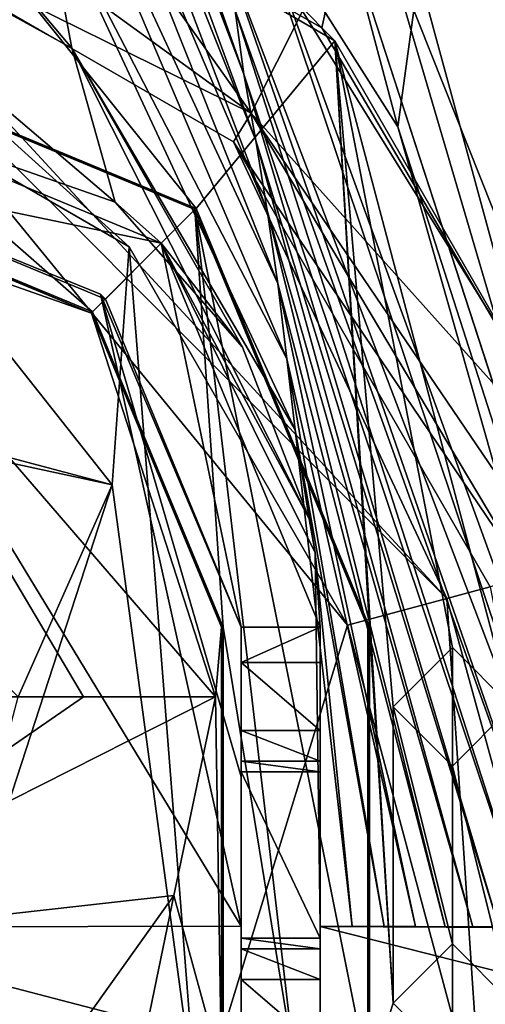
# Model space of a CAD drawing. Extents: x -65 to 446, y -88 to 1318.
# Tile 4 of 229: x -51 to -46, y -81 to -71. Entities that reach past the tile are written whole.
import ezdxf

# ---------------------------------------------------------------- set-up
doc = ezdxf.new("R2010")
doc.units = 0
doc.header["$LTSCALE"] = 65.185185
for name, color, linetype in [('1013', 7, 'CONTINUOUS'), ('1041', 7, 'CONTINUOUS'), ('1044', 7, 'CONTINUOUS'), ('1097', 7, 'CONTINUOUS'), ('1129', 7, 'CONTINUOUS'), ('1133', 7, 'CONTINUOUS'), ('1141', 7, 'CONTINUOUS'), ('1186', 7, 'CONTINUOUS'), ('1188', 7, 'CONTINUOUS'), ('1201', 7, 'CONTINUOUS'), ('1241', 7, 'CONTINUOUS'), ('1242', 7, 'CONTINUOUS'), ('1248', 7, 'CONTINUOUS'), ('1257', 7, 'CONTINUOUS'), ('1272', 7, 'CONTINUOUS'), ('1291', 7, 'CONTINUOUS'), ('1302', 7, 'CONTINUOUS'), ('1340', 7, 'CONTINUOUS'), ('1348', 7, 'CONTINUOUS'), ('1360', 7, 'CONTINUOUS'), ('1373', 7, 'CONTINUOUS'), ('1382', 7, 'CONTINUOUS'), ('1413', 7, 'CONTINUOUS'), ('1424', 7, 'CONTINUOUS'), ('1447', 7, 'CONTINUOUS'), ('1454', 7, 'CONTINUOUS'), ('1457', 7, 'CONTINUOUS'), ('1467', 7, 'CONTINUOUS'), ('1471', 7, 'CONTINUOUS'), ('1486', 7, 'CONTINUOUS'), ('1488', 7, 'CONTINUOUS'), ('1493', 7, 'CONTINUOUS'), ('801', 7, 'CONTINUOUS'), ('803', 7, 'CONTINUOUS'), ('811', 7, 'CONTINUOUS'), ('813', 7, 'CONTINUOUS'), ('824', 7, 'CONTINUOUS'), ('897', 7, 'CONTINUOUS'), ('936', 7, 'CONTINUOUS'), ('947', 7, 'CONTINUOUS'), ('967', 7, 'CONTINUOUS')]:
    doc.layers.add(name, color=color, linetype=linetype)

msp = doc.modelspace()

# ---------------------------------------------------------------- linework, layer by layer
at = {"layer": '1013', "color": 7, "linetype": 'CONTINUOUS'}
for points in [[(-53.3398, -72.7942, 6.8), (-53.1698, -73.0536, 6.8), (-50.158, -74.1121, 6.8), (-53.3398, -72.7942, 6.8)], [(-53.1698, -73.0536, 6.8), (-48.9, -78, 6.8), (-50.158, -74.1121, 6.8), (-53.1698, -73.0536, 6.8)], [(-50.158, -74.1121, 6.8), (-48.9, -78, 6.8), (-48.8398, -77.2942, 6.8), (-50.158, -74.1121, 6.8)], [(-48.9, -78, 6.8), (-48.8398, -81.7716, 6.8), (-48.8398, -77.2942, 6.8), (-48.9, -78, 6.8)], [(-48.8398, -81.7716, 6.8), (-48.9, -78, 6.8), (-49.3218, -80.01, 6.8), (-48.8398, -81.7716, 6.8)], [(-50.516, -81.6809, 6.8), (-49.678, -81.7278, 6.8), (-49.3218, -80.01, 6.8), (-50.516, -81.6809, 6.8)], [(-49.678, -81.7278, 6.8), (-48.8398, -81.7716, 6.8), (-49.3218, -80.01, 6.8), (-49.678, -81.7278, 6.8)]]:
    msp.add_3dface(points, dxfattribs=at)
at = {"layer": '1041', "color": 7, "linetype": 'CONTINUOUS'}
for points in [[(-49.11, -73.0634, 5.8), (-53.3398, -71.3116, 5.8), (-50.1454, -74.1, 5.8), (-49.11, -73.0634, 5.8)], [(-53.3398, -71.3116, 5.8), (-53.3398, -72.7767, 5.8), (-50.1454, -74.1, 5.8), (-53.3398, -71.3116, 5.8)], [(-48.8224, -77.2942, 5.8), (-49.11, -73.0634, 5.8), (-50.1454, -74.1, 5.8), (-48.8224, -77.2942, 5.8)], [(-47.3573, -77.2942, 5.8), (-49.11, -73.0634, 5.8), (-47.3573, -81.824, 5.8), (-47.3573, -77.2942, 5.8)], [(-47.3573, -81.824, 5.8), (-49.11, -73.0634, 5.8), (-48.0899, -81.7907, 5.8), (-47.3573, -81.824, 5.8)], [(-48.0899, -81.7907, 5.8), (-49.11, -73.0634, 5.8), (-48.8224, -77.2942, 5.8), (-48.0899, -81.7907, 5.8)], [(-48.8224, -81.755, 5.8), (-48.0899, -81.7907, 5.8), (-48.8224, -77.2942, 5.8), (-48.8224, -81.755, 5.8)]]:
    msp.add_3dface(points, dxfattribs=at)
at = {"layer": '1044', "color": 7, "linetype": 'CONTINUOUS'}
for points in [[(-53.3398, -72.7942, 6.8), (-50.158, -74.1121, 6.8), (-53.3398, -72.7767, 5.8), (-53.3398, -72.7942, 6.8)], [(-53.3398, -72.7767, 5.8), (-50.158, -74.1121, 6.8), (-50.1454, -74.1, 5.8), (-53.3398, -72.7767, 5.8)], [(-50.158, -74.1121, 6.8), (-48.8398, -77.2942, 6.8), (-50.1454, -74.1, 5.8), (-50.158, -74.1121, 6.8)], [(-48.8398, -77.2942, 6.8), (-48.8224, -77.2942, 5.8), (-50.1454, -74.1, 5.8), (-48.8398, -77.2942, 6.8)]]:
    msp.add_3dface(points, dxfattribs=at)
at = {"layer": '1097', "color": 7, "linetype": 'CONTINUOUS'}
for points in [[(-56.2675, -74.1732, 4.8), (-53.61, -71.2267, 4.8), (-49.9467, -75.8503, 4.8), (-56.2675, -74.1732, 4.8)], [(-53.61, -71.2267, 4.8), (-49.7761, -73.4403, 4.8), (-49.9467, -75.8503, 4.8), (-53.61, -71.2267, 4.8)], [(-49.9467, -75.8503, 4.8), (-49.7761, -73.4403, 4.8), (-49.0877, -82.2341, 4.8), (-49.9467, -75.8503, 4.8)], [(-49.7761, -73.4403, 4.8), (-47.5632, -77.2735, 4.8), (-49.0877, -82.2341, 4.8), (-49.7761, -73.4403, 4.8)], [(-51.9744, -82.0672, 4.8), (-49.9467, -75.8503, 4.8), (-49.0877, -82.2341, 4.8), (-51.9744, -82.0672, 4.8)], [(-47.5632, -77.2735, 4.8), (-46.1991, -82.3642, 4.8), (-49.0877, -82.2341, 4.8), (-47.5632, -77.2735, 4.8)]]:
    msp.add_3dface(points, dxfattribs=at)
at = {"layer": '1129', "color": 7, "linetype": 'CONTINUOUS'}
for points in [[(-47.824, -71.2247, -5.4066), (-52.8468, -68.3786, -1.6857), (-47.6922, -71.3544, 6.8), (-47.824, -71.2247, -5.4066)], [(-52.8468, -68.3786, -1.6857), (-52.8468, -68.3786, 6.8), (-47.6922, -71.3544, 6.8), (-52.8468, -68.3786, -1.6857)], [(-44.7151, -76.5104, -7.1241), (-47.824, -71.2247, -5.4066), (-44.7151, -76.5104, 6.8), (-44.7151, -76.5104, -7.1241)], [(-47.824, -71.2247, -5.4066), (-47.6922, -71.3544, 6.8), (-44.7151, -76.5104, 6.8), (-47.824, -71.2247, -5.4066)]]:
    msp.add_3dface(points, dxfattribs=at)
at = {"layer": '1133', "color": 7, "linetype": 'CONTINUOUS'}
for points in [[(-53.222, -69.7787, 3.3523), (-50.7204, -70.5051, -4.6515), (-48.5395, -72.0865, -6.1812), (-53.222, -69.7787, 3.3523)], [(-53.222, -69.7787, 3.3523), (-48.5395, -72.0865, -6.1812), (-48.7164, -72.38, 3.3523), (-53.222, -69.7787, 3.3523)], [(-48.5395, -72.0865, -6.1812), (-45.7374, -76.7843, -7.8474), (-48.7164, -72.38, 3.3523), (-48.5395, -72.0865, -6.1812)], [(-48.7164, -72.38, 3.3523), (-45.7374, -76.7843, -7.8474), (-46.1152, -76.8855, 3.3523), (-48.7164, -72.38, 3.3523)]]:
    msp.add_3dface(points, dxfattribs=at)
at = {"layer": '1141', "color": 7, "linetype": 'CONTINUOUS'}
for points in [[(-47.4661, -69.5999, -5.4915), (-44.7151, -76.5104, -7.1241), (-43, -65.1, -6.8648), (-47.4661, -69.5999, -5.4915)], [(-52.8468, -68.3786, -1.6857), (-47.824, -71.2247, -5.4066), (-50.8695, -68.0827, -3.3109), (-52.8468, -68.3786, -1.6857)], [(-50.8695, -68.0827, -3.3109), (-47.824, -71.2247, -5.4066), (-47.4661, -69.5999, -5.4915), (-50.8695, -68.0827, -3.3109)], [(-47.824, -71.2247, -5.4066), (-44.7151, -76.5104, -7.1241), (-47.4661, -69.5999, -5.4915), (-47.824, -71.2247, -5.4066)]]:
    msp.add_3dface(points, dxfattribs=at)
at = {"layer": '1186', "color": 7, "linetype": 'CONTINUOUS'}
for points in [[(-51.3749, -78, 5.7749), (-50.2394, -78, 6.5336), (-53.1698, -73.0536, 6.8), (-51.3749, -78, 5.7749)], [(-50.2394, -78, 6.5336), (-48.9, -78, 6.8), (-53.1698, -73.0536, 6.8), (-50.2394, -78, 6.5336)]]:
    msp.add_3dface(points, dxfattribs=at)
at = {"layer": '1188', "color": 7, "linetype": 'CONTINUOUS'}
for points in [[(-51.3749, -78, 5.7749), (-53.9, -80.5251, 5.7749), (-50.2394, -78, 6.5336), (-51.3749, -78, 5.7749)], [(-50.2394, -78, 6.5336), (-53.9, -80.5251, 5.7749), (-48.9, -78, 6.8), (-50.2394, -78, 6.5336)], [(-48.9, -78, 6.8), (-53.9, -80.5251, 5.7749), (-49.3218, -80.01, 6.8), (-48.9, -78, 6.8)], [(-53.9, -80.5251, 5.7749), (-50.516, -81.6809, 6.8), (-49.3218, -80.01, 6.8), (-53.9, -80.5251, 5.7749)], [(-53.3285, -81.4836, 6.4764), (-50.516, -81.6809, 6.8), (-53.9, -80.5251, 5.7749), (-53.3285, -81.4836, 6.4764)]]:
    msp.add_3dface(points, dxfattribs=at)
at = {"layer": '1201', "color": 7, "linetype": 'CONTINUOUS'}
for points in [[(-47.3398, -81.8423, 6.8), (-47.3398, -77.2942, 6.8), (-47.3573, -81.824, 5.8), (-47.3398, -81.8423, 6.8)], [(-47.3398, -77.2942, 6.8), (-47.3573, -77.2942, 5.8), (-47.3573, -81.824, 5.8), (-47.3398, -77.2942, 6.8)]]:
    msp.add_3dface(points, dxfattribs=at)
at = {"layer": '1241', "color": 7, "linetype": 'CONTINUOUS'}
for points in [[(-46.4999, -80.5, 6.8), (-47.1, -81.1, 6.8), (-46.5001, -80.5, 9.8), (-46.4999, -80.5, 6.8)], [(-47.1, -81.1, 6.8), (-47.1, -81.1, 9.8), (-46.5001, -80.5, 9.8), (-47.1, -81.1, 6.8)], [(-45.9, -81.1, 9.8), (-46.4999, -80.5, 6.8), (-46.5001, -80.5, 9.8), (-45.9, -81.1, 9.8)], [(-45.9, -81.1, 6.8), (-46.4999, -80.5, 6.8), (-45.9, -81.1, 9.8), (-45.9, -81.1, 6.8)]]:
    msp.add_3dface(points, dxfattribs=at)
at = {"layer": '1242', "color": 7, "linetype": 'CONTINUOUS'}
for points in [[(-47.1, -81.1, 6.8), (-46.5001, -81.7, 6.8), (-47.1, -81.1, 9.8), (-47.1, -81.1, 6.8)], [(-47.1, -81.1, 9.8), (-46.5001, -81.7, 6.8), (-46.4999, -81.7, 9.8), (-47.1, -81.1, 9.8)], [(-46.5001, -81.7, 6.8), (-45.9, -81.1, 6.8), (-46.4999, -81.7, 9.8), (-46.5001, -81.7, 6.8)], [(-46.4999, -81.7, 9.8), (-45.9, -81.1, 6.8), (-45.9, -81.1, 9.8), (-46.4999, -81.7, 9.8)]]:
    msp.add_3dface(points, dxfattribs=at)
at = {"layer": '1248', "color": 7, "linetype": 'CONTINUOUS'}
for points in [[(-49.0967, -73.0521, 6.8), (-53.3398, -71.2942, 6.8), (-49.11, -73.0634, 5.8), (-49.0967, -73.0521, 6.8)], [(-53.3398, -71.2942, 6.8), (-53.3398, -71.3116, 5.8), (-49.11, -73.0634, 5.8), (-53.3398, -71.2942, 6.8)], [(-47.3573, -77.2942, 5.8), (-49.0967, -73.0521, 6.8), (-49.11, -73.0634, 5.8), (-47.3573, -77.2942, 5.8)], [(-47.3398, -77.2942, 6.8), (-49.0967, -73.0521, 6.8), (-47.3573, -77.2942, 5.8), (-47.3398, -77.2942, 6.8)]]:
    msp.add_3dface(points, dxfattribs=at)
at = {"layer": '1257', "color": 7, "linetype": 'CONTINUOUS'}
for points in [[(-50.7204, -70.5051, -4.6515), (-50.5313, -69.2734, -6.0302), (-48.5395, -72.0865, -6.1812), (-50.7204, -70.5051, -4.6515)], [(-50.5313, -69.2734, -6.0302), (-48.0172, -71.0567, -7.5444), (-48.5395, -72.0865, -6.1812), (-50.5313, -69.2734, -6.0302)], [(-48.0172, -71.0567, -7.5444), (-44.7624, -76.2997, -9.2153), (-48.5395, -72.0865, -6.1812), (-48.0172, -71.0567, -7.5444)], [(-44.7624, -76.2997, -9.2153), (-45.4686, -76.6031, -8.6977), (-48.5395, -72.0865, -6.1812), (-44.7624, -76.2997, -9.2153)], [(-45.4686, -76.6031, -8.6977), (-45.7374, -76.7843, -7.8474), (-48.5395, -72.0865, -6.1812), (-45.4686, -76.6031, -8.6977)]]:
    msp.add_3dface(points, dxfattribs=at)
at = {"layer": '1272', "color": 7, "linetype": 'CONTINUOUS'}
for points in [[(-45.2878, -80.3367, 19.629), (-42.5, -81.6759, 14.8064), (-47.8398, -80.3236, 19.4838), (-45.2878, -80.3367, 19.629)], [(-47.8398, -80.3236, 19.4838), (-42.5, -81.6759, 14.8064), (-47.8398, -81.5667, 14.9369), (-47.8398, -80.3236, 19.4838)]]:
    msp.add_3dface(points, dxfattribs=at)
at = {"layer": '1291', "color": 7, "linetype": 'CONTINUOUS'}
for points in [[(-47.0537, -72.2277, 18.7881), (-48.5598, -69.8535, 18.5259), (-50.2581, -60.1965, 17.5236), (-47.0537, -72.2277, 18.7881)], [(-48.7002, -71.0471, 18.6391), (-48.6116, -71.6918, 18.7129), (-52.2554, -61.3864, 17.5957), (-48.7002, -71.0471, 18.6391)], [(-52.2554, -61.3864, 17.5957), (-48.6116, -71.6918, 18.7129), (-51.9502, -62.9429, 17.7719), (-52.2554, -61.3864, 17.5957)], [(-48.6116, -71.6918, 18.7129), (-48.4904, -72.3646, 18.7919), (-51.9502, -62.9429, 17.7719), (-48.6116, -71.6918, 18.7129)], [(-51.9502, -62.9429, 17.7719), (-48.4904, -72.3646, 18.7919), (-51.616, -64.5529, 17.9565), (-51.9502, -62.9429, 17.7719)], [(-48.4904, -72.3646, 18.7919), (-48.3752, -73.0724, 18.8724), (-51.616, -64.5529, 17.9565), (-48.4904, -72.3646, 18.7919)], [(-51.616, -64.5529, 17.9565), (-48.3752, -73.0724, 18.8724), (-51.2902, -66.2409, 18.1436), (-51.616, -64.5529, 17.9565)], [(-48.3752, -73.0724, 18.8724), (-48.2699, -73.8127, 18.9505), (-51.2902, -66.2409, 18.1436), (-48.3752, -73.0724, 18.8724)], [(-51.2902, -66.2409, 18.1436), (-48.2699, -73.8127, 18.9505), (-50.9724, -67.9977, 18.3241), (-51.2902, -66.2409, 18.1436)], [(-50.6641, -69.7816, 18.4861), (-50.3579, -71.4302, 18.6185), (-54.5758, -66.4238, 17.8599), (-50.6641, -69.7816, 18.4861)], [(-54.5758, -66.4238, 17.8599), (-50.3579, -71.4302, 18.6185), (-54.3087, -69.2489, 18.0351), (-54.5758, -66.4238, 17.8599)], [(-48.2699, -73.8127, 18.9505), (-48.1781, -74.5768, 19.0208), (-50.9724, -67.9977, 18.3241), (-48.2699, -73.8127, 18.9505)], [(-50.9724, -67.9977, 18.3241), (-48.1781, -74.5768, 19.0208), (-50.6641, -69.7816, 18.4861), (-50.9724, -67.9977, 18.3241)], [(-50.3579, -71.4302, 18.6185), (-49.9183, -72.988, 18.7404), (-54.3087, -69.2489, 18.0351), (-50.3579, -71.4302, 18.6185)], [(-54.3087, -69.2489, 18.0351), (-49.9183, -72.988, 18.7404), (-53.3398, -71.7942, 18.2698), (-54.3087, -69.2489, 18.0351)], [(-48.1781, -74.5768, 19.0208), (-48.0916, -75.2946, 19.0777), (-50.6641, -69.7816, 18.4861), (-48.1781, -74.5768, 19.0208)], [(-50.6641, -69.7816, 18.4861), (-48.0916, -75.2946, 19.0777), (-50.3579, -71.4302, 18.6185), (-50.6641, -69.7816, 18.4861)], [(-48.5598, -69.8535, 18.5259), (-45.0509, -80.3277, 19.6341), (-48.7985, -70.4697, 18.5737), (-48.5598, -69.8535, 18.5259)], [(-44.7442, -80.3266, 19.638), (-45.0509, -80.3277, 19.6341), (-48.5598, -69.8535, 18.5259), (-44.7442, -80.3266, 19.638)], [(-47.0537, -72.2277, 18.7881), (-44.7442, -80.3266, 19.638), (-48.5598, -69.8535, 18.5259), (-47.0537, -72.2277, 18.7881)], [(-45.0509, -80.3277, 19.6341), (-45.375, -80.3282, 19.627), (-48.7985, -70.4697, 18.5737), (-45.0509, -80.3277, 19.6341)], [(-48.7985, -70.4697, 18.5737), (-45.375, -80.3282, 19.627), (-48.7002, -71.0471, 18.6391), (-48.7985, -70.4697, 18.5737)], [(-45.375, -80.3282, 19.627), (-45.7159, -80.3283, 19.6164), (-48.7002, -71.0471, 18.6391), (-45.375, -80.3282, 19.627)], [(-48.7002, -71.0471, 18.6391), (-45.7159, -80.3283, 19.6164), (-48.6116, -71.6918, 18.7129), (-48.7002, -71.0471, 18.6391)], [(-48.0916, -75.2946, 19.0777), (-47.9505, -76.1966, 19.1423), (-50.3579, -71.4302, 18.6185), (-48.0916, -75.2946, 19.0777)], [(-50.3579, -71.4302, 18.6185), (-47.9505, -76.1966, 19.1423), (-48.628, -74.4572, 18.9514), (-50.3579, -71.4302, 18.6185)], [(-49.9183, -72.988, 18.7404), (-50.3579, -71.4302, 18.6185), (-48.628, -74.4572, 18.9514), (-49.9183, -72.988, 18.7404)], [(-45.7159, -80.3283, 19.6164), (-46.0275, -80.328, 19.6039), (-48.6116, -71.6918, 18.7129), (-45.7159, -80.3283, 19.6164)], [(-48.6116, -71.6918, 18.7129), (-46.0275, -80.328, 19.6039), (-48.4904, -72.3646, 18.7919), (-48.6116, -71.6918, 18.7129)], [(-44.4448, -80.3248, 19.6392), (-44.7442, -80.3266, 19.638), (-47.0537, -72.2277, 18.7881), (-44.4448, -80.3248, 19.6392)], [(-46.0275, -80.328, 19.6039), (-46.2926, -80.3276, 19.5913), (-48.4904, -72.3646, 18.7919), (-46.0275, -80.328, 19.6039)], [(-48.4904, -72.3646, 18.7919), (-46.2926, -80.3276, 19.5913), (-48.3752, -73.0724, 18.8724), (-48.4904, -72.3646, 18.7919)], [(-46.2926, -80.3276, 19.5913), (-46.5729, -80.3271, 19.576), (-48.3752, -73.0724, 18.8724), (-46.2926, -80.3276, 19.5913)], [(-48.3752, -73.0724, 18.8724), (-46.5729, -80.3271, 19.576), (-48.2699, -73.8127, 18.9505), (-48.3752, -73.0724, 18.8724)], [(-46.5729, -80.3271, 19.576), (-46.8736, -80.3264, 19.5575), (-48.2699, -73.8127, 18.9505), (-46.5729, -80.3271, 19.576)], [(-48.2699, -73.8127, 18.9505), (-46.8736, -80.3264, 19.5575), (-48.1781, -74.5768, 19.0208), (-48.2699, -73.8127, 18.9505)], [(-46.8736, -80.3264, 19.5575), (-47.1911, -80.3255, 19.5356), (-48.1781, -74.5768, 19.0208), (-46.8736, -80.3264, 19.5575)], [(-48.1781, -74.5768, 19.0208), (-47.1911, -80.3255, 19.5356), (-48.0916, -75.2946, 19.0777), (-48.1781, -74.5768, 19.0208)], [(-47.1911, -80.3255, 19.5356), (-47.5168, -80.3246, 19.5108), (-48.0916, -75.2946, 19.0777), (-47.1911, -80.3255, 19.5356)], [(-48.0916, -75.2946, 19.0777), (-47.5168, -80.3246, 19.5108), (-47.8916, -76.541, 19.1814), (-48.0916, -75.2946, 19.0777)], [(-47.9505, -76.1966, 19.1423), (-48.0916, -75.2946, 19.0777), (-47.8916, -76.541, 19.1814), (-47.9505, -76.1966, 19.1423)], [(-47.8398, -80.3236, 19.4838), (-47.8398, -77.2942, 19.2414), (-47.8916, -76.541, 19.1814), (-47.8398, -80.3236, 19.4838)], [(-47.5168, -80.3246, 19.5108), (-47.8398, -80.3236, 19.4838), (-47.8916, -76.541, 19.1814), (-47.5168, -80.3246, 19.5108)], [(-47.8398, -80.3236, 19.4838), (-47.8398, -78.1813, 19.3156), (-47.8398, -77.2942, 19.2414), (-47.8398, -80.3236, 19.4838)]]:
    msp.add_3dface(points, dxfattribs=at)
at = {"layer": '1302', "color": 7, "linetype": 'CONTINUOUS'}
for points in [[(-48.6398, -81.5452, 14.9248), (-57.8575, -80.3718, 17.3531), (-53.3072, -80.3306, 18.6404), (-48.6398, -81.5452, 14.9248)], [(-48.6398, -80.3216, 19.4064), (-48.6398, -81.5452, 14.9248), (-53.3072, -80.3306, 18.6404), (-48.6398, -80.3216, 19.4064)], [(-57.8584, -81.2171, 14.1158), (-57.8575, -80.3718, 17.3531), (-48.6398, -81.5452, 14.9248), (-57.8584, -81.2171, 14.1158)]]:
    msp.add_3dface(points, dxfattribs=at)
at = {"layer": '1340', "color": 7, "linetype": 'CONTINUOUS'}
msp.add_3dface([(-47.3137, -71.058, 21.6817), (-43.7725, -81.9262, 22.824), (-45.883, -68.9284, 21.4579), (-47.3137, -71.058, 21.6817)], dxfattribs=at)
at = {"layer": '1348', "color": 7, "linetype": 'CONTINUOUS'}
for points in [[(-49.4504, -73.4055, 5.8604), (-53.3398, -72.5942, 5.8604), (-53.3398, -71.7942, 5.8604), (-49.4504, -73.4055, 5.8604)], [(-53.3398, -72.5942, 5.8604), (-49.4504, -73.4055, 5.8604), (-50.0166, -73.9706, 5.8604), (-53.3398, -72.5942, 5.8604)], [(-49.4504, -73.4055, 5.8604), (-48.6398, -77.2942, 5.8604), (-50.0166, -73.9706, 5.8604), (-49.4504, -73.4055, 5.8604)], [(-47.8398, -77.2942, 5.8604), (-48.6398, -77.2942, 5.8604), (-49.4504, -73.4055, 5.8604), (-47.8398, -77.2942, 5.8604)], [(-48.6398, -77.651, 5.8604), (-48.6398, -77.2942, 5.8604), (-47.8398, -77.2942, 5.8604), (-48.6398, -77.651, 5.8604)], [(-48.6398, -77.651, 5.8604), (-47.8398, -77.2942, 5.8604), (-47.8398, -77.651, 5.8604), (-48.6398, -77.651, 5.8604)]]:
    msp.add_3dface(points, dxfattribs=at)
at = {"layer": '1360', "color": 7, "linetype": 'CONTINUOUS'}
for points in [[(-47.0537, -72.2277, 18.7881), (-50.2581, -60.1965, 17.5236), (-44.455, -53.2998, 16.7987), (-47.0537, -72.2277, 18.7881)], [(-44.4448, -80.3248, 19.6392), (-47.0537, -72.2277, 18.7881), (-44.455, -53.2998, 16.7987), (-44.4448, -80.3248, 19.6392)]]:
    msp.add_3dface(points, dxfattribs=at)
at = {"layer": '1373', "color": 7, "linetype": 'CONTINUOUS'}
for points in [[(-48.6398, -80.5503, 6.8081), (-48.6398, -80.4428, 8.8604), (-47.8398, -80.5503, 6.8081), (-48.6398, -80.5503, 6.8081)], [(-47.8398, -80.5503, 6.8081), (-48.6398, -80.4428, 8.8604), (-47.8398, -80.4428, 8.8604), (-47.8398, -80.5503, 6.8081)]]:
    msp.add_3dface(points, dxfattribs=at)
at = {"layer": '1382', "color": 7, "linetype": 'CONTINUOUS'}
for points in [[(-48.6398, -80.8609, 6.1348), (-48.6398, -80.5503, 6.8081), (-47.8398, -80.8604, 6.1352), (-48.6398, -80.8609, 6.1348)], [(-48.6398, -80.5503, 6.8081), (-47.8398, -80.5503, 6.8081), (-47.8398, -80.8604, 6.1352), (-48.6398, -80.5503, 6.8081)], [(-48.6398, -80.8609, 6.1348), (-47.8398, -80.8604, 6.1352), (-47.8398, -81.549, 5.8604), (-48.6398, -80.8609, 6.1348)], [(-48.6398, -81.549, 5.8604), (-48.6398, -80.8609, 6.1348), (-47.8398, -81.549, 5.8604), (-48.6398, -81.549, 5.8604)]]:
    msp.add_3dface(points, dxfattribs=at)
at = {"layer": '1413', "color": 7, "linetype": 'CONTINUOUS'}
for points in [[(-50.0659, -73.9221, 18.8015), (-53.3398, -72.5942, 18.3156), (-50.0166, -73.9706, 5.8604), (-50.0659, -73.9221, 18.8015)], [(-53.3398, -72.5942, 18.3156), (-53.3398, -72.5942, 5.8604), (-50.0166, -73.9706, 5.8604), (-53.3398, -72.5942, 18.3156)], [(-48.6398, -77.2942, 19.1845), (-50.0659, -73.9221, 18.8015), (-48.6398, -77.2942, 5.8604), (-48.6398, -77.2942, 19.1845)], [(-48.6398, -77.2942, 5.8604), (-50.0659, -73.9221, 18.8015), (-50.0166, -73.9706, 5.8604), (-48.6398, -77.2942, 5.8604)]]:
    msp.add_3dface(points, dxfattribs=at)
at = {"layer": '1424', "color": 7, "linetype": 'CONTINUOUS'}
for points in [[(-48.6398, -80.3216, 19.4064), (-53.3072, -80.3306, 18.6404), (-53.3398, -72.5942, 18.3156), (-48.6398, -80.3216, 19.4064)], [(-50.0659, -73.9221, 18.8015), (-48.6398, -80.3216, 19.4064), (-53.3398, -72.5942, 18.3156), (-50.0659, -73.9221, 18.8015)], [(-48.6398, -78.8076, 19.2993), (-48.6398, -80.3216, 19.4064), (-50.0659, -73.9221, 18.8015), (-48.6398, -78.8076, 19.2993)], [(-48.6398, -77.2942, 19.1845), (-48.6398, -78.8076, 19.2993), (-50.0659, -73.9221, 18.8015), (-48.6398, -77.2942, 19.1845)]]:
    msp.add_3dface(points, dxfattribs=at)
at = {"layer": '1447', "color": 7, "linetype": 'CONTINUOUS'}
for points in [[(-48.6398, -78.3396, 6.1352), (-48.6398, -77.651, 5.8604), (-47.8398, -78.3391, 6.1348), (-48.6398, -78.3396, 6.1352)], [(-48.6398, -77.651, 5.8604), (-47.8398, -77.651, 5.8604), (-47.8398, -78.3391, 6.1348), (-48.6398, -77.651, 5.8604)], [(-48.6398, -78.3396, 6.1352), (-47.8398, -78.3391, 6.1348), (-47.8398, -78.6497, 6.8081), (-48.6398, -78.3396, 6.1352)], [(-48.6398, -78.6497, 6.8081), (-48.6398, -78.3396, 6.1352), (-47.8398, -78.6497, 6.8081), (-48.6398, -78.6497, 6.8081)]]:
    msp.add_3dface(points, dxfattribs=at)
at = {"layer": '1454', "color": 7, "linetype": 'CONTINUOUS'}
for points in [[(-48.6398, -80.4428, 8.8604), (-48.6398, -78.7572, 8.8604), (-47.8398, -80.4428, 8.8604), (-48.6398, -80.4428, 8.8604)], [(-47.8398, -80.4428, 8.8604), (-48.6398, -78.7572, 8.8604), (-47.8398, -78.7572, 8.8604), (-47.8398, -80.4428, 8.8604)]]:
    msp.add_3dface(points, dxfattribs=at)
at = {"layer": '1457', "color": 7, "linetype": 'CONTINUOUS'}
for points in [[(-47.8398, -81.5667, 14.9369), (-47.8398, -82.6388, 10.3468), (-47.8398, -77.2942, 19.2414), (-47.8398, -81.5667, 14.9369)], [(-47.8398, -78.1813, 19.3156), (-47.8398, -81.5667, 14.9369), (-47.8398, -77.2942, 19.2414), (-47.8398, -78.1813, 19.3156)], [(-47.8398, -82.6388, 10.3468), (-47.8398, -81.7135, 10.3468), (-47.8398, -77.2942, 19.2414), (-47.8398, -82.6388, 10.3468)], [(-47.8398, -81.7135, 10.3468), (-47.8398, -80.4428, 8.8604), (-47.8398, -77.2942, 19.2414), (-47.8398, -81.7135, 10.3468)], [(-47.8398, -77.2942, 19.2414), (-47.8398, -80.4428, 8.8604), (-47.8398, -78.7572, 8.8604), (-47.8398, -77.2942, 19.2414)], [(-47.8398, -77.2942, 5.8604), (-47.8398, -77.2942, 19.2414), (-47.8398, -77.651, 5.8604), (-47.8398, -77.2942, 5.8604)], [(-47.8398, -77.651, 5.8604), (-47.8398, -77.2942, 19.2414), (-47.8398, -78.3391, 6.1348), (-47.8398, -77.651, 5.8604)], [(-47.8398, -78.3391, 6.1348), (-47.8398, -77.2942, 19.2414), (-47.8398, -78.6497, 6.8081), (-47.8398, -78.3391, 6.1348)], [(-47.8398, -78.6497, 6.8081), (-47.8398, -77.2942, 19.2414), (-47.8398, -78.7572, 8.8604), (-47.8398, -78.6497, 6.8081)], [(-47.8398, -80.3236, 19.4838), (-47.8398, -81.5667, 14.9369), (-47.8398, -78.1813, 19.3156), (-47.8398, -80.3236, 19.4838)], [(-47.8398, -80.4428, 8.8604), (-47.8398, -81.7135, 10.3468), (-47.8398, -81.7135, 5.8604), (-47.8398, -80.4428, 8.8604)], [(-47.8398, -80.5503, 6.8081), (-47.8398, -80.4428, 8.8604), (-47.8398, -81.7135, 5.8604), (-47.8398, -80.5503, 6.8081)], [(-47.8398, -80.5503, 6.8081), (-47.8398, -81.7135, 5.8604), (-47.8398, -80.8604, 6.1352), (-47.8398, -80.5503, 6.8081)], [(-47.8398, -80.8604, 6.1352), (-47.8398, -81.7135, 5.8604), (-47.8398, -81.549, 5.8604), (-47.8398, -80.8604, 6.1352)]]:
    msp.add_3dface(points, dxfattribs=at)
at = {"layer": '1467', "color": 7, "linetype": 'CONTINUOUS'}
for points in [[(-48.6398, -78.7572, 8.8604), (-48.6398, -78.6497, 6.8081), (-47.8398, -78.7572, 8.8604), (-48.6398, -78.7572, 8.8604)], [(-48.6398, -78.6497, 6.8081), (-47.8398, -78.6497, 6.8081), (-47.8398, -78.7572, 8.8604), (-48.6398, -78.6497, 6.8081)]]:
    msp.add_3dface(points, dxfattribs=at)
at = {"layer": '1471', "color": 7, "linetype": 'CONTINUOUS'}
for points in [[(-53.3398, -71.7942, 18.2698), (-49.9183, -72.988, 18.7404), (-53.3398, -71.7942, 5.8604), (-53.3398, -71.7942, 18.2698)], [(-49.9183, -72.988, 18.7404), (-49.4504, -73.4055, 5.8604), (-53.3398, -71.7942, 5.8604), (-49.9183, -72.988, 18.7404)], [(-49.9183, -72.988, 18.7404), (-48.628, -74.4572, 18.9514), (-49.4504, -73.4055, 5.8604), (-49.9183, -72.988, 18.7404)], [(-47.8398, -77.2942, 19.2414), (-47.8398, -77.2942, 5.8604), (-49.4504, -73.4055, 5.8604), (-47.8398, -77.2942, 19.2414)], [(-47.8916, -76.541, 19.1814), (-47.8398, -77.2942, 19.2414), (-49.4504, -73.4055, 5.8604), (-47.8916, -76.541, 19.1814)], [(-47.9505, -76.1966, 19.1423), (-47.8916, -76.541, 19.1814), (-49.4504, -73.4055, 5.8604), (-47.9505, -76.1966, 19.1423)], [(-48.628, -74.4572, 18.9514), (-47.9505, -76.1966, 19.1423), (-49.4504, -73.4055, 5.8604), (-48.628, -74.4572, 18.9514)]]:
    msp.add_3dface(points, dxfattribs=at)
at = {"layer": '1486', "color": 7, "linetype": 'CONTINUOUS'}
msp.add_3dface([(-51.1247, -81.9769, 22.1845), (-43.7753, -81.9272, 22.8241), (-52.0039, -51.7428, 19.6516), (-51.1247, -81.9769, 22.1845)], dxfattribs=at)
at = {"layer": '1488', "color": 7, "linetype": 'CONTINUOUS'}
for points in [[(-43.7753, -81.9272, 22.8241), (-50.2718, -59.8483, 20.5035), (-52.0039, -51.7428, 19.6516), (-43.7753, -81.9272, 22.8241)], [(-47.3137, -71.058, 21.6817), (-50.2718, -59.8483, 20.5035), (-43.7753, -81.9272, 22.8241), (-47.3137, -71.058, 21.6817)], [(-47.3137, -71.058, 21.6817), (-43.7753, -81.9272, 22.8241), (-43.7725, -81.9262, 22.824), (-47.3137, -71.058, 21.6817)]]:
    msp.add_3dface(points, dxfattribs=at)
at = {"layer": '1493', "color": 7, "linetype": 'CONTINUOUS'}
for points in [[(-48.6398, -81.5452, 14.9248), (-48.6398, -80.3216, 19.4064), (-48.6398, -77.2942, 19.1845), (-48.6398, -81.5452, 14.9248)], [(-48.6398, -81.5452, 14.9248), (-48.6398, -77.2942, 19.1845), (-48.6398, -77.2942, 5.8604), (-48.6398, -81.5452, 14.9248)], [(-48.6398, -78.7572, 8.8604), (-48.6398, -81.5452, 14.9248), (-48.6398, -77.2942, 5.8604), (-48.6398, -78.7572, 8.8604)], [(-48.6398, -80.3216, 19.4064), (-48.6398, -78.8076, 19.2993), (-48.6398, -77.2942, 19.1845), (-48.6398, -80.3216, 19.4064)], [(-48.6398, -78.6497, 6.8081), (-48.6398, -78.7572, 8.8604), (-48.6398, -77.2942, 5.8604), (-48.6398, -78.6497, 6.8081)], [(-48.6398, -78.3396, 6.1352), (-48.6398, -78.6497, 6.8081), (-48.6398, -77.2942, 5.8604), (-48.6398, -78.3396, 6.1352)], [(-48.6398, -77.651, 5.8604), (-48.6398, -78.3396, 6.1352), (-48.6398, -77.2942, 5.8604), (-48.6398, -77.651, 5.8604)], [(-48.6398, -81.7135, 10.4013), (-48.6398, -81.5452, 14.9248), (-48.6398, -78.7572, 8.8604), (-48.6398, -81.7135, 10.4013)], [(-48.6398, -80.4428, 8.8604), (-48.6398, -81.7135, 10.4013), (-48.6398, -78.7572, 8.8604), (-48.6398, -80.4428, 8.8604)], [(-48.6398, -81.7135, 10.4013), (-48.6398, -80.4428, 8.8604), (-48.6398, -80.5503, 6.8081), (-48.6398, -81.7135, 10.4013)], [(-48.6398, -80.8609, 6.1348), (-48.6398, -81.7135, 10.4013), (-48.6398, -80.5503, 6.8081), (-48.6398, -80.8609, 6.1348)], [(-48.6398, -81.549, 5.8604), (-48.6398, -81.7135, 10.4013), (-48.6398, -80.8609, 6.1348), (-48.6398, -81.549, 5.8604)]]:
    msp.add_3dface(points, dxfattribs=at)
at = {"layer": '801', "color": 7, "linetype": 'CONTINUOUS'}
msp.add_3dface([(-44.7624, -76.2997, -9.2153), (-48.0172, -71.0567, -7.5444), (-45.6204, -68.2096, -8.3705), (-44.7624, -76.2997, -9.2153)], dxfattribs=at)
at = {"layer": '803', "color": 7, "linetype": 'CONTINUOUS'}
for points in [[(-47.1, -81.1, 9.8), (-46.4999, -81.7, 9.8), (-46.5001, -80.5, 9.8), (-47.1, -81.1, 9.8)], [(-46.4999, -81.7, 9.8), (-45.9, -81.1, 9.8), (-46.5001, -80.5, 9.8), (-46.4999, -81.7, 9.8)]]:
    msp.add_3dface(points, dxfattribs=at)
at = {"layer": '811', "color": 7, "linetype": 'CONTINUOUS'}
for points in [[(-46.4999, -77.5, 6.8), (-47.1, -78.1, 6.8), (-46.5001, -77.5, 9.8), (-46.4999, -77.5, 6.8)], [(-46.5001, -77.5, 9.8), (-47.1, -78.1, 6.8), (-47.1, -78.1, 9.8), (-46.5001, -77.5, 9.8)], [(-45.9, -78.1, 9.8), (-46.4999, -77.5, 6.8), (-46.5001, -77.5, 9.8), (-45.9, -78.1, 9.8)], [(-45.9, -78.1, 6.8), (-46.4999, -77.5, 6.8), (-45.9, -78.1, 9.8), (-45.9, -78.1, 6.8)]]:
    msp.add_3dface(points, dxfattribs=at)
at = {"layer": '813', "color": 7, "linetype": 'CONTINUOUS'}
for points in [[(-48.8398, -81.7716, 6.8), (-48.8224, -81.755, 5.8), (-48.8224, -77.2942, 5.8), (-48.8398, -81.7716, 6.8)], [(-48.8398, -77.2942, 6.8), (-48.8398, -81.7716, 6.8), (-48.8224, -77.2942, 5.8), (-48.8398, -77.2942, 6.8)]]:
    msp.add_3dface(points, dxfattribs=at)
at = {"layer": '824', "color": 7, "linetype": 'CONTINUOUS'}
for points in [[(-53.3403, -70.2202, 4.379), (-53.222, -69.7787, 3.3523), (-46.5567, -77.0038, 4.379), (-53.3403, -70.2202, 4.379)], [(-53.222, -69.7787, 3.3523), (-48.7164, -72.38, 3.3523), (-46.5567, -77.0038, 4.379), (-53.222, -69.7787, 3.3523)], [(-53.61, -71.2267, 4.8), (-53.3403, -70.2202, 4.379), (-49.7761, -73.4403, 4.8), (-53.61, -71.2267, 4.8)], [(-53.3403, -70.2202, 4.379), (-47.5632, -77.2735, 4.8), (-49.7761, -73.4403, 4.8), (-53.3403, -70.2202, 4.379)], [(-47.5632, -77.2735, 4.8), (-53.3403, -70.2202, 4.379), (-46.5567, -77.0038, 4.379), (-47.5632, -77.2735, 4.8)], [(-48.7164, -72.38, 3.3523), (-46.1152, -76.8855, 3.3523), (-46.5567, -77.0038, 4.379), (-48.7164, -72.38, 3.3523)]]:
    msp.add_3dface(points, dxfattribs=at)
at = {"layer": '897', "color": 7, "linetype": 'CONTINUOUS'}
for points in [[(-46.5001, -77.5, 9.8), (-47.1, -78.1, 9.8), (-46.4999, -78.7, 9.8), (-46.5001, -77.5, 9.8)], [(-45.9, -78.1, 9.8), (-46.5001, -77.5, 9.8), (-46.4999, -78.7, 9.8), (-45.9, -78.1, 9.8)]]:
    msp.add_3dface(points, dxfattribs=at)
at = {"layer": '936', "color": 7, "linetype": 'CONTINUOUS'}
for points in [[(-56.2675, -74.1732, 4.8), (-49.9467, -75.8503, 4.8), (-53.9, -75, 3.3), (-56.2675, -74.1732, 4.8)], [(-53.9, -75, 3.3), (-49.9467, -75.8503, 4.8), (-50.9, -78, 3.3), (-53.9, -75, 3.3)], [(-49.9467, -75.8503, 4.8), (-51.9744, -82.0672, 4.8), (-50.9, -78, 3.3), (-49.9467, -75.8503, 4.8)]]:
    msp.add_3dface(points, dxfattribs=at)
at = {"layer": '947', "color": 7, "linetype": 'CONTINUOUS'}
for points in [[(-49.0967, -73.0521, 6.8), (-52.8468, -68.3786, 6.8), (-53.3398, -71.2942, 6.8), (-49.0967, -73.0521, 6.8)], [(-47.6922, -71.3544, 6.8), (-52.8468, -68.3786, 6.8), (-49.0967, -73.0521, 6.8), (-47.6922, -71.3544, 6.8)], [(-47.3398, -77.2942, 6.8), (-47.6922, -71.3544, 6.8), (-49.0967, -73.0521, 6.8), (-47.3398, -77.2942, 6.8)], [(-44.7151, -76.5104, 6.8), (-47.6922, -71.3544, 6.8), (-45.9, -78.1, 6.8), (-44.7151, -76.5104, 6.8)], [(-47.6922, -71.3544, 6.8), (-47.3398, -77.2942, 6.8), (-47.1, -81.1, 6.8), (-47.6922, -71.3544, 6.8)], [(-47.6922, -71.3544, 6.8), (-47.1, -81.1, 6.8), (-47.1, -78.1, 6.8), (-47.6922, -71.3544, 6.8)], [(-45.9, -78.1, 6.8), (-47.6922, -71.3544, 6.8), (-46.4999, -77.5, 6.8), (-45.9, -78.1, 6.8)], [(-46.4999, -77.5, 6.8), (-47.6922, -71.3544, 6.8), (-47.1, -78.1, 6.8), (-46.4999, -77.5, 6.8)], [(-47.3398, -77.2942, 6.8), (-47.3398, -81.8423, 6.8), (-47.1, -81.1, 6.8), (-47.3398, -77.2942, 6.8)], [(-47.1, -81.1, 6.8), (-46.4999, -80.5, 6.8), (-47.1, -78.1, 6.8), (-47.1, -81.1, 6.8)], [(-47.1, -78.1, 6.8), (-46.4999, -80.5, 6.8), (-46.5001, -78.7, 6.8), (-47.1, -78.1, 6.8)], [(-45.9, -81.1, 6.8), (-45.9, -78.1, 6.8), (-46.5001, -78.7, 6.8), (-45.9, -81.1, 6.8)], [(-46.4999, -80.5, 6.8), (-45.9, -81.1, 6.8), (-46.5001, -78.7, 6.8), (-46.4999, -80.5, 6.8)], [(-47.1, -81.1, 6.8), (-47.3398, -81.8423, 6.8), (-46.5001, -81.7, 6.8), (-47.1, -81.1, 6.8)], [(-45.2944, -81.9225, 6.8), (-45.9, -81.1, 6.8), (-46.5001, -81.7, 6.8), (-45.2944, -81.9225, 6.8)]]:
    msp.add_3dface(points, dxfattribs=at)
at = {"layer": '967', "color": 7, "linetype": 'CONTINUOUS'}
for points in [[(-46.5567, -77.0038, 4.379), (-46.1152, -76.8855, 3.3523), (-44.9903, -82.6728, 4.3329), (-46.5567, -77.0038, 4.379)], [(-46.1991, -82.3642, 4.8), (-47.5632, -77.2735, 4.8), (-46.5567, -77.0038, 4.379), (-46.1991, -82.3642, 4.8)], [(-46.1991, -82.3642, 4.8), (-46.5567, -77.0038, 4.379), (-44.9903, -82.6728, 4.3329), (-46.1991, -82.3642, 4.8)]]:
    msp.add_3dface(points, dxfattribs=at)

doc.saveas('drawing.dxf')
